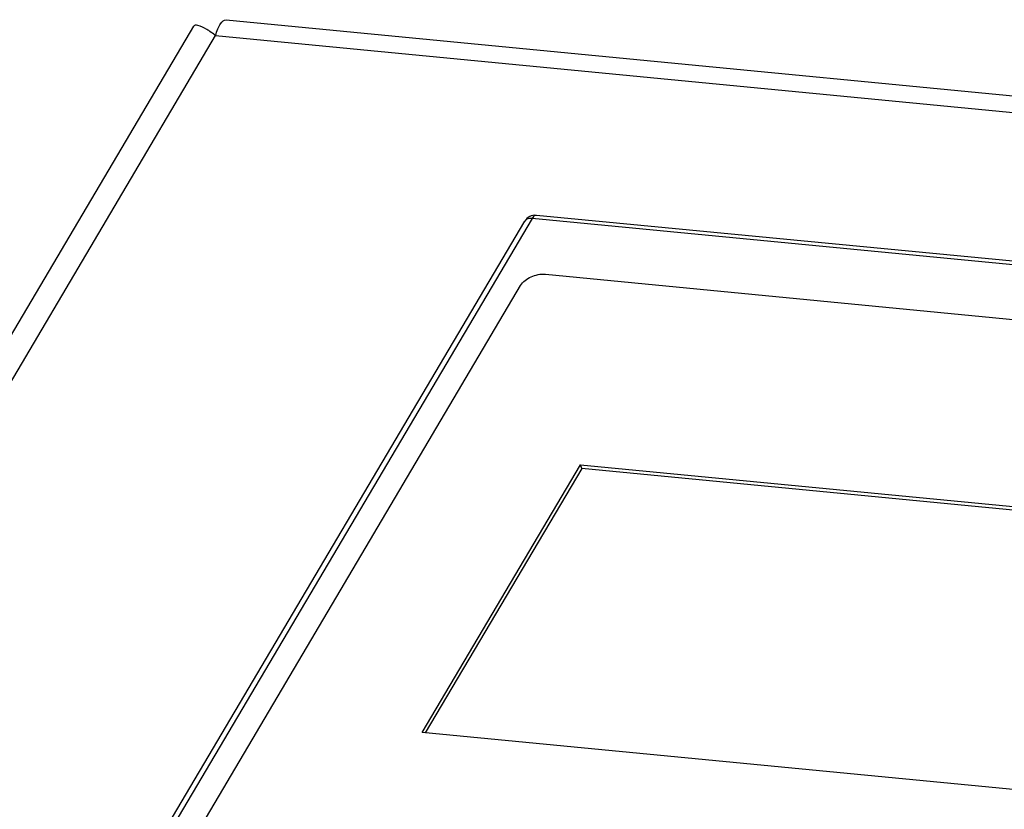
# Model space of a CAD drawing. Header units: millimetres. Extents: x -2787 to 4673, y -54 to 2046.
# Tile 120 of 124: x 3972 to 4013, y 886 to 918. Entities that reach past the tile are written whole.
import ezdxf

# ---------------------------------------------------------------- set-up
doc = ezdxf.new("R2010")
doc.units = ezdxf.units.MM
doc.header["$LTSCALE"] = 81.675
doc.layers.get('0').update_dxf_attribs({"linetype": 'CONTINUOUS'})

msp = doc.modelspace()

# ---------------------------------------------------------------- linework, layer by layer
at = {"color": 3}
for p, q in [((3980.41, 918.408), (4162.908, 900.799)), ((3844.62, 690.703), (3979.069, 918.154)), ((3846.64, 692.209), (3979.965, 917.758)), ((3979.965, 917.758), (4161.676, 900.225)), ((3993.066, 910.192), (3965.002, 862.716)), ((4036.204, 906.03), (3993.066, 910.192)), ((4036.379, 906.157), (3993.24, 910.32)), ((3964.856, 862.868), (3992.762, 910.077)), ((3993.612, 907.882), (4032.303, 904.149)), ((3973.09, 874.428), (3992.59, 907.417)), ((3988.513, 888.91), (3995.065, 899.994)), ((3995.116, 899.846), (3995.065, 899.994)), ((3995.065, 899.994), (4022.185, 897.378)), ((3995.116, 899.846), (3988.644, 888.898)), ((4022.105, 897.242), (3995.116, 899.846)), ((4015.633, 886.294), (3988.513, 888.91))]:
    msp.add_line(p, q, dxfattribs=at)
for centre, radius, start, end in [((3978.302, 915.82), 2.55, 57.2467, 59.407), ((3993.192, 909.822), 0.5, 84.4886, 149.4121)]:
    msp.add_arc(centre, radius, start, end, dxfattribs=at)
for points, knots in [([(3979.965, 917.758), (3979.991, 917.855), (3980.048, 918.028), (3980.162, 918.265), (3980.315, 918.417), (3980.41, 918.408)], [0, 0, 0, 0, 0.366182, 0.653232, 1, 1, 1, 1]), ([(3979.599, 918.014), (3979.486, 918.081), (3979.331, 918.158), (3979.145, 918.194), (3979.08, 918.173), (3979.069, 918.154)], [0, 0, 0, 0, 0.690047, 0.886447, 1, 1, 1, 1]), ([(3979.965, 917.758), (3979.94, 917.778), (3979.849, 917.85), (3979.753, 917.918), (3979.681, 917.964)], [0, 0, 0, 0, 0.26743, 1, 1, 1, 1]), ([(3993.066, 910.192), (3993.033, 910.195), (3992.923, 910.198), (3992.802, 910.144), (3992.762, 910.077)], [0, 0, 0, 0, 0.294514, 1, 1, 1, 1]), ([(3993.24, 910.32), (3993.225, 910.321), (3993.149, 910.311), (3993.096, 910.243), (3993.066, 910.192)], [0, 0, 0, 0, 0.203289, 1, 1, 1, 1]), ([(3992.59, 907.417), (3992.685, 907.577), (3993.018, 907.821), (3993.412, 907.901), (3993.612, 907.882)], [0, 0, 0, 0, 0.481568, 1, 1, 1, 1])]:
    msp.add_open_spline(points, degree=3, knots=knots, dxfattribs=at)

doc.saveas('drawing.dxf')
